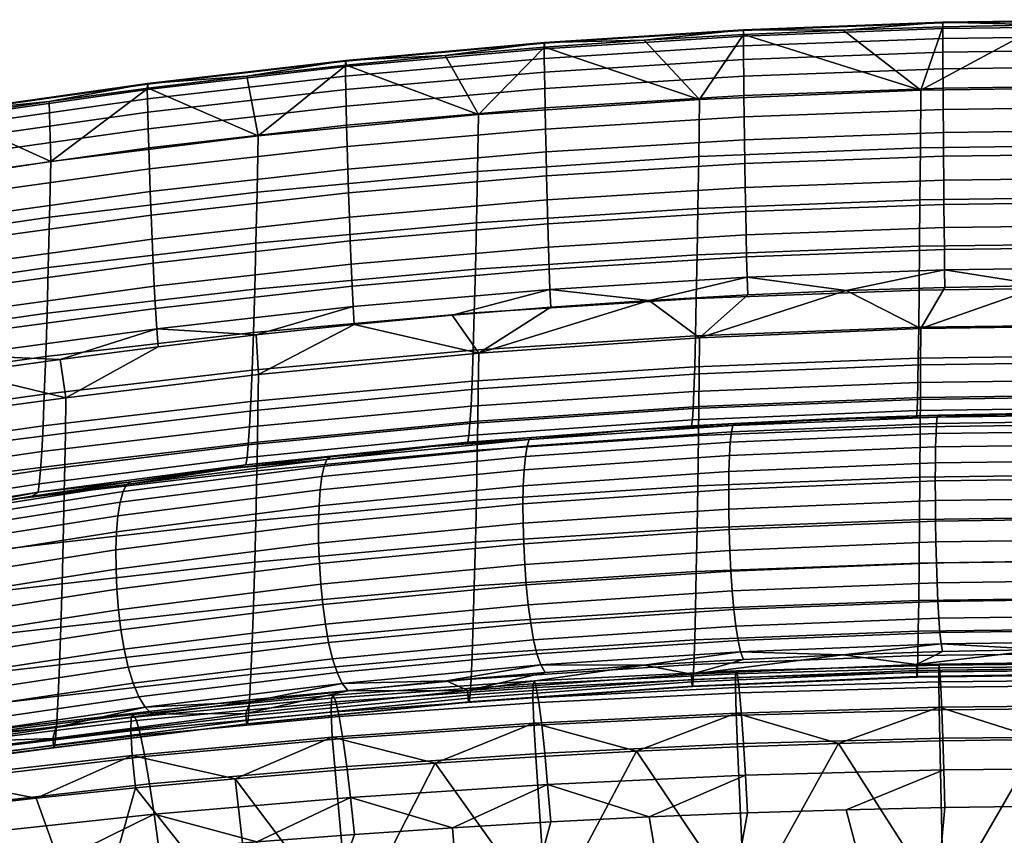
# Model space of a CAD drawing. Header units: millimetres. Extents: x -760 to 760, y -310 to 310.
# Tile 17 of 52: x -652 to -528, y 199 to 302. Entities that reach past the tile are written whole.
import ezdxf

# ---------------------------------------------------------------- set-up
doc = ezdxf.new("R2010")
doc.units = ezdxf.units.MM
doc.layers.add('operadlo', color=7, linetype='Continuous')
doc.layers.add('sedak', color=7, linetype='Continuous')

msp = doc.modelspace()

# ---------------------------------------------------------------- meshes
at = {"layer": 'operadlo'}
mesh = msp.add_polyface(dxfattribs=at)
corners = [(-535.33, 301.68, 806.62), (-510, 302, 806.55), (-510, 302.1, 804.45), (-535.32, 301.77, 804.51), (-535.33, 300.97, 808.42), (-510, 301.29, 808.36), (-535.32, 299.71, 809.92), (-510, 300.03, 809.85), (-535.32, 297.99, 811.08), (-510, 298.31, 811.01), (-535.31, 295.87, 811.9), (-510, 296.18, 811.82), (-535.29, 293.41, 812.36), (-510, 293.73, 812.28), (-535.27, 290.7, 812.44), (-510, 291.01, 812.36), (-535.25, 287.79, 812.12), (-510, 288.1, 812.05), (-535.23, 284.77, 811.4), (-510, 285.08, 811.33), (-535.2, 281.7, 810.26), (-510, 282.01, 810.18), (-535.18, 278.65, 808.68), (-510, 278.96, 808.6), (-560.64, 300.71, 806.8), (-560.62, 300.8, 804.68), (-560.64, 300, 808.62), (-560.63, 298.76, 810.12), (-560.62, 297.04, 811.29), (-560.59, 294.92, 812.12), (-560.56, 292.47, 812.58), (-560.53, 289.76, 812.66), (-560.49, 286.86, 812.36), (-560.44, 283.84, 811.64), (-560.39, 280.77, 810.49), (-560.33, 277.72, 808.91), (-522.66, 301.43, 802.08), (-535.31, 301.19, 802.12), (-510, 301.51, 802.06), (-547.96, 300.78, 802.19), (-560.6, 300.21, 802.28), (-538.17, 285.84, 757.5), (-566.31, 284.71, 757.97), (-566.22, 291.98, 780.27), (-538.12, 293.14, 779.94), (-538.22, 279.23, 734.84), (-566.41, 278.13, 735.45), (-510, 286.22, 757.34), (-510, 293.52, 779.83), (-510, 279.6, 734.64)]
mesh.append_faces([[corners[k] for k in face] for face in [(0, 1, 2, 3), (4, 5, 1, 0), (6, 7, 5, 4), (8, 9, 7, 6), (10, 11, 9, 8), (12, 13, 11, 10), (14, 15, 13, 12), (16, 17, 15, 14), (18, 19, 17, 16), (20, 21, 19, 18), (22, 23, 21, 20), (24, 0, 3, 25), (26, 4, 0, 24), (27, 6, 4, 26), (28, 8, 6, 27), (29, 10, 8, 28), (30, 12, 10, 29), (31, 14, 12, 30), (32, 16, 14, 31), (33, 18, 16, 32), (34, 20, 18, 33), (35, 22, 20, 34), (3, 36, 37, 37), (2, 38, 36, 36), (3, 37, 39, 39), (25, 39, 40, 40), (3, 2, 36, 36), (25, 3, 39, 39), (41, 42, 43, 44), (45, 46, 42, 41), (47, 41, 44, 48), (49, 45, 41, 47), (39, 44, 40, 40), (44, 43, 40, 40), (44, 39, 37, 37), (44, 36, 48, 48), (38, 48, 36, 36), (37, 36, 44, 44)]])
mesh = msp.add_polyface(dxfattribs=at)
corners = [(-566.25, 257.12, 778.28), (-566.2, 261.71, 788.15), (-594.23, 259.77, 788.67), (-594.29, 255.21, 778.9), (-566.29, 253, 768.31), (-594.35, 251.11, 769.04), (-566.33, 249.3, 758.27), (-594.41, 247.43, 759.09), (-560.09, 267.15, 797.85), (-572.6, 266.45, 798), (-547.57, 267.7, 797.73), (-585.91, 299.1, 807.11), (-560.64, 300.71, 806.8), (-560.62, 300.8, 804.68), (-585.89, 299.18, 804.97), (-585.92, 298.4, 808.94), (-560.64, 300, 808.62), (-585.91, 297.16, 810.45), (-560.63, 298.76, 810.12), (-585.88, 295.45, 811.64), (-560.62, 297.04, 811.29), (-585.85, 293.34, 812.47), (-560.59, 294.92, 812.12), (-585.81, 290.9, 812.94), (-560.56, 292.47, 812.58), (-585.75, 288.19, 813.03), (-560.53, 289.76, 812.66), (-585.69, 285.3, 812.73), (-560.49, 286.86, 812.36), (-585.62, 282.29, 812.01), (-560.44, 283.84, 811.64), (-585.54, 279.22, 810.86), (-560.39, 280.77, 810.49), (-585.46, 276.17, 809.28), (-560.33, 277.72, 808.91), (-585.38, 273.22, 807.23), (-560.28, 274.77, 806.87), (-585.28, 270.42, 804.71), (-560.22, 271.97, 804.35), (-585.19, 267.85, 801.7), (-560.15, 269.41, 801.35), (-560.6, 300.21, 802.28), (-573.24, 299.48, 802.41), (-585.09, 265.58, 798.18), (-561.99, 250.56, 516.96), (-574.66, 250.03, 520.76), (-561.77, 250.83, 519.59), (-566.31, 284.71, 757.97), (-594.39, 282.83, 758.75), (-594.26, 290.04, 780.83), (-566.22, 291.98, 780.27), (-566.41, 278.13, 735.45), (-594.52, 276.29, 736.46), (-566.5, 272.23, 712.74), (-594.65, 270.42, 713.98), (-566.61, 266.69, 688.21), (-594.79, 264.88, 689.69), (-566.71, 261.95, 663.51), (-594.93, 260.14, 665.25), (-566.81, 258.02, 638.67), (-595.07, 256.19, 640.66), (-566.91, 254.9, 613.71), (-595.21, 253.03, 615.96), (-567.01, 252.73, 590.35), (-595.35, 250.81, 592.84), (-567.11, 251.28, 566.94), (-595.48, 249.29, 569.65), (-585.86, 298.59, 802.56), (-567.2, 250.54, 543.49)]
mesh.append_faces([[corners[k] for k in face] for face in [(0, 1, 2, 3), (4, 0, 3, 5), (6, 4, 5, 7), (1, 8, 9, 9), (1, 10, 8, 8), (11, 12, 13, 14), (15, 16, 12, 11), (17, 18, 16, 15), (19, 20, 18, 17), (21, 22, 20, 19), (23, 24, 22, 21), (25, 26, 24, 23), (27, 28, 26, 25), (29, 30, 28, 27), (31, 32, 30, 29), (33, 34, 32, 31), (35, 36, 34, 33), (37, 38, 36, 35), (39, 40, 38, 37), (13, 41, 42, 42), (42, 14, 13, 13), (9, 8, 40, 40), (9, 40, 39, 39), (39, 43, 9, 9), (44, 45, 46, 46), (47, 48, 49, 50), (51, 52, 48, 47), (53, 54, 52, 51), (55, 56, 54, 53), (57, 58, 56, 55), (59, 60, 58, 57), (61, 62, 60, 59), (63, 64, 62, 61), (65, 66, 64, 63), (50, 42, 41, 41), (67, 42, 50, 50), (45, 68, 46, 46)]])
mesh = msp.add_polyface(dxfattribs=at)
corners = [(-594.29, 255.21, 778.9), (-594.23, 259.77, 788.67), (-622.18, 257.06, 789.4), (-622.25, 252.53, 779.76), (-594.35, 251.11, 769.04), (-622.32, 248.47, 770.04), (-572.6, 266.45, 798), (-585.09, 265.58, 798.18), (-597.58, 264.57, 798.4), (-566.2, 261.71, 788.15), (-610.05, 263.39, 798.65), (-611.14, 296.84, 807.52), (-585.91, 299.1, 807.11), (-585.89, 299.18, 804.97), (-611.11, 296.92, 805.37), (-611.14, 296.15, 809.37), (-585.92, 298.4, 808.94), (-611.13, 294.92, 810.9), (-585.91, 297.16, 810.45), (-611.1, 293.22, 812.1), (-585.88, 295.45, 811.64), (-611.06, 291.12, 812.94), (-585.85, 293.34, 812.47), (-611, 288.69, 813.42), (-585.81, 290.9, 812.94), (-610.93, 285.99, 813.52), (-585.75, 288.19, 813.03), (-610.85, 283.11, 813.22), (-585.69, 285.3, 812.73), (-610.75, 280.1, 812.51), (-585.62, 282.29, 812.01), (-610.65, 277.04, 811.37), (-585.54, 279.22, 810.86), (-610.54, 274, 809.78), (-585.46, 276.17, 809.28), (-610.43, 271.04, 807.73), (-585.38, 273.22, 807.23), (-610.3, 268.24, 805.2), (-585.28, 270.42, 804.71), (-610.18, 265.67, 802.18), (-585.19, 267.85, 801.7), (-585.86, 298.59, 802.56), (-598.47, 297.53, 802.73), (-611.07, 296.31, 802.94), (-573.24, 299.48, 802.41), (-594.39, 282.83, 758.75), (-622.36, 280.2, 759.84), (-622.21, 287.34, 781.61), (-594.26, 290.04, 780.83), (-594.52, 276.29, 736.46), (-622.51, 273.72, 737.86), (-594.65, 270.42, 713.98), (-622.67, 267.88, 715.71), (-594.79, 264.88, 689.69), (-622.83, 262.36, 691.77), (-594.93, 260.14, 665.25), (-622.99, 257.61, 667.68), (-595.07, 256.19, 640.66), (-623.16, 253.63, 643.45), (-595.21, 253.03, 615.96), (-623.32, 250.42, 619.1), (-595.35, 250.81, 592.84), (-623.48, 248.13, 596.3), (-566.22, 291.98, 780.27)]
mesh.append_faces([[corners[k] for k in face] for face in [(0, 1, 2, 3), (4, 0, 3, 5), (1, 6, 7, 7), (1, 7, 8, 8), (9, 6, 1, 1), (10, 1, 8, 8), (11, 12, 13, 14), (15, 16, 12, 11), (17, 18, 16, 15), (19, 20, 18, 17), (21, 22, 20, 19), (23, 24, 22, 21), (25, 26, 24, 23), (27, 28, 26, 25), (29, 30, 28, 27), (31, 32, 30, 29), (33, 34, 32, 31), (35, 36, 34, 33), (37, 38, 36, 35), (39, 40, 38, 37), (13, 41, 42, 42), (14, 42, 43, 43), (13, 44, 41, 41), (14, 13, 42, 42), (40, 39, 10, 8), (40, 8, 7, 7), (45, 46, 47, 48), (49, 50, 46, 45), (51, 52, 50, 49), (53, 54, 52, 51), (55, 56, 54, 53), (57, 58, 56, 55), (59, 60, 58, 57), (61, 62, 60, 59), (41, 48, 42, 42), (63, 48, 41, 41), (43, 42, 48, 48)]])
mesh = msp.add_polyface(dxfattribs=at)
corners = [(-622.25, 252.53, 779.76), (-622.18, 257.06, 789.4), (-646.62, 254.08, 790.2), (-646.69, 249.61, 780.72), (-622.32, 248.47, 770.04), (-646.77, 245.6, 771.15), (-622.39, 244.81, 760.24), (-646.84, 241.98, 761.51), (-622.5, 262.06, 798.94), (-634.94, 260.57, 799.25), (-594.23, 259.77, 788.67), (-610.05, 263.39, 798.65), (-636.29, 293.93, 808.05), (-611.14, 296.84, 807.52), (-611.11, 296.92, 805.37), (-636.26, 294, 805.88), (-636.3, 293.25, 809.91), (-611.14, 296.15, 809.37), (-636.28, 292.03, 811.46), (-611.13, 294.92, 810.9), (-636.25, 290.34, 812.67), (-611.1, 293.22, 812.1), (-636.19, 288.25, 813.53), (-611.06, 291.12, 812.94), (-636.12, 285.83, 814.02), (-611, 288.69, 813.42), (-636.03, 283.15, 814.13), (-610.93, 285.99, 813.52), (-635.93, 280.28, 813.84), (-610.85, 283.11, 813.22), (-635.82, 277.28, 813.13), (-610.75, 280.1, 812.51), (-635.69, 274.23, 811.99), (-610.65, 277.04, 811.37), (-635.55, 271.19, 810.41), (-610.54, 274, 809.78), (-635.41, 268.24, 808.36), (-610.43, 271.04, 807.73), (-635.26, 265.44, 805.82), (-610.3, 268.24, 805.2), (-635.1, 262.86, 802.79), (-610.18, 265.67, 802.18), (-623.65, 294.93, 803.17), (-636.21, 293.39, 803.43), (-611.07, 296.31, 802.94), (-613.5, 246.27, 523.1), (-625.74, 245.1, 528.02), (-613.05, 246.6, 525.82), (-622.36, 280.2, 759.84), (-648.72, 277.03, 761.15), (-648.56, 284.08, 782.54), (-622.21, 287.34, 781.61), (-622.51, 273.72, 737.86), (-648.87, 270.61, 739.56), (-622.67, 267.88, 715.71), (-649.03, 264.82, 717.79), (-622.83, 262.36, 691.77), (-649.2, 259.32, 694.28), (-622.99, 257.61, 667.68), (-649.37, 254.56, 670.61), (-595.61, 248.47, 546.44), (-623.78, 245.58, 550.57), (-623.63, 246.51, 573.45), (-595.48, 249.29, 569.65), (-594.26, 290.04, 780.83)]
mesh.append_faces([[corners[k] for k in face] for face in [(0, 1, 2, 3), (4, 0, 3, 5), (6, 4, 5, 7), (1, 8, 9, 2), (10, 11, 1, 1), (8, 1, 11, 11), (12, 13, 14, 15), (16, 17, 13, 12), (18, 19, 17, 16), (20, 21, 19, 18), (22, 23, 21, 20), (24, 25, 23, 22), (26, 27, 25, 24), (28, 29, 27, 26), (30, 31, 29, 28), (32, 33, 31, 30), (34, 35, 33, 32), (36, 37, 35, 34), (38, 39, 37, 36), (40, 41, 39, 38), (15, 42, 43, 43), (14, 44, 42, 42), (15, 14, 42, 42), (40, 8, 41, 41), (9, 8, 40, 40), (8, 11, 41, 41), (45, 46, 47, 47), (48, 49, 50, 51), (52, 53, 49, 48), (54, 55, 53, 52), (56, 57, 55, 54), (58, 59, 57, 56), (60, 61, 62, 63), (64, 51, 44, 44), (42, 51, 43, 43), (51, 42, 44, 44), (61, 47, 46, 46), (60, 47, 61, 61)]])
mesh = msp.add_polyface(dxfattribs=at)
corners = [(-646.69, 249.61, 780.72), (-646.62, 254.08, 790.2), (-670.96, 250.82, 791.11), (-671.02, 246.49, 781.81), (-646.77, 245.6, 771.15), (-671.09, 242.58, 772.42), (-647.36, 258.96, 799.6), (-659.77, 257.24, 799.97), (-634.94, 260.57, 799.25), (-661.35, 290.37, 808.66), (-636.29, 293.93, 808.05), (-636.26, 294, 805.88), (-661.32, 290.43, 806.49), (-661.36, 289.69, 810.53), (-636.3, 293.25, 809.91), (-661.34, 288.49, 812.09), (-636.28, 292.03, 811.46), (-661.29, 286.81, 813.31), (-636.25, 290.34, 812.67), (-661.22, 284.74, 814.18), (-636.19, 288.25, 813.53), (-661.13, 282.33, 814.68), (-636.12, 285.83, 814.02), (-661.03, 279.67, 814.8), (-636.03, 283.15, 814.13), (-660.91, 276.81, 814.52), (-635.93, 280.28, 813.84), (-660.77, 273.84, 813.83), (-635.82, 277.28, 813.13), (-660.62, 270.8, 812.7), (-635.69, 274.23, 811.99), (-660.46, 267.79, 811.12), (-635.55, 271.19, 810.41), (-660.29, 264.85, 809.07), (-635.41, 268.24, 808.36), (-660.12, 262.07, 806.54), (-635.26, 265.44, 805.82), (-659.95, 259.51, 803.52), (-635.1, 262.86, 802.79), (-636.21, 293.39, 803.43), (-648.75, 291.69, 803.72), (-661.25, 289.83, 804.03), (-648.72, 277.03, 761.15), (-674.92, 273.19, 762.74), (-674.78, 280.13, 783.68), (-648.56, 284.08, 782.54), (-648.87, 270.61, 739.56), (-675.06, 266.85, 741.61), (-649.03, 264.82, 717.79), (-675.2, 261.12, 720.31), (-649.2, 259.32, 694.28), (-675.34, 255.64, 697.31), (-623.16, 253.63, 643.45), (-649.53, 250.54, 646.81), (-649.37, 254.56, 670.61), (-622.99, 257.61, 667.68), (-623.32, 250.42, 619.1), (-649.7, 247.27, 622.89), (-623.48, 248.13, 596.3), (-649.86, 244.89, 600.49), (-623.63, 246.51, 573.45), (-650.02, 243.16, 578.04), (-622.21, 287.34, 781.61)]
mesh.append_faces([[corners[k] for k in face] for face in [(0, 1, 2, 3), (4, 0, 3, 5), (1, 6, 7, 7), (1, 7, 2, 2), (8, 6, 1, 1), (9, 10, 11, 12), (13, 14, 10, 9), (15, 16, 14, 13), (17, 18, 16, 15), (19, 20, 18, 17), (21, 22, 20, 19), (23, 24, 22, 21), (25, 26, 24, 23), (27, 28, 26, 25), (29, 30, 28, 27), (31, 32, 30, 29), (33, 34, 32, 31), (35, 36, 34, 33), (37, 38, 36, 35), (11, 39, 40, 40), (41, 12, 40, 40), (12, 11, 40, 40), (37, 6, 38, 38), (38, 6, 8, 8), (37, 7, 6, 6), (42, 43, 44, 45), (46, 47, 43, 42), (48, 49, 47, 46), (50, 51, 49, 48), (52, 53, 54, 55), (56, 57, 53, 52), (58, 59, 57, 56), (60, 61, 59, 58), (40, 45, 41, 41), (39, 45, 40, 40), (39, 62, 45, 45), (45, 44, 41, 41)]])
mesh = msp.add_polyface(dxfattribs=at)
corners = [(-538.14, 258.27, 777.9), (-538.12, 262.88, 787.84), (-566.2, 261.71, 788.15), (-566.25, 257.12, 778.28), (-538.16, 254.14, 767.88), (-566.29, 253, 768.31), (-510, 258.66, 777.78), (-510, 263.27, 787.73), (-510, 254.52, 767.74), (-510, 250.8, 757.61), (-538.18, 250.42, 757.77), (-535.05, 268.09, 797.65), (-547.57, 267.7, 797.73), (-522.53, 268.33, 797.6), (-510, 268.41, 797.58), (-535.15, 275.7, 806.64), (-510, 276.01, 806.57), (-510, 278.96, 808.6), (-535.18, 278.65, 808.68), (-535.12, 272.91, 804.13), (-510, 273.22, 804.06), (-535.09, 270.35, 801.14), (-510, 270.66, 801.07), (-560.28, 274.77, 806.87), (-560.33, 277.72, 808.91), (-560.22, 271.97, 804.35), (-560.15, 269.41, 801.35), (-560.09, 267.15, 797.85), (-538.27, 273.32, 712), (-566.5, 272.23, 712.74), (-566.41, 278.13, 735.45), (-538.22, 279.23, 734.84), (-538.33, 267.77, 687.31), (-566.61, 266.69, 688.21), (-538.38, 263.04, 662.46), (-566.71, 261.95, 663.51), (-538.44, 259.12, 637.47), (-566.81, 258.02, 638.67), (-538.49, 256.03, 612.36), (-566.91, 254.9, 613.71), (-538.54, 253.89, 588.86), (-567.01, 252.73, 590.35), (-538.59, 252.47, 565.3), (-567.11, 251.28, 566.94), (-510, 273.69, 711.75), (-510, 279.6, 734.64), (-510, 268.13, 687.01), (-510, 263.4, 662.11), (-510, 259.49, 637.07), (-510, 256.4, 611.91), (-510, 254.28, 588.36), (-510, 252.87, 564.75), (-510, 252.19, 541.12), (-538.64, 251.78, 541.71)]
mesh.append_faces([[corners[k] for k in face] for face in [(0, 1, 2, 3), (4, 0, 3, 5), (6, 7, 1, 0), (8, 6, 0, 4), (9, 8, 4, 10), (1, 11, 12, 12), (1, 12, 2, 2), (1, 13, 11, 11), (7, 13, 1, 1), (7, 14, 13, 13), (15, 16, 17, 18), (19, 20, 16, 15), (21, 22, 20, 19), (23, 15, 18, 24), (25, 19, 15, 23), (26, 21, 19, 25), (21, 13, 22, 22), (26, 12, 21, 21), (13, 14, 22, 22), (11, 13, 21, 21), (12, 26, 27, 27), (11, 21, 12, 12), (28, 29, 30, 31), (32, 33, 29, 28), (34, 35, 33, 32), (36, 37, 35, 34), (38, 39, 37, 36), (40, 41, 39, 38), (42, 43, 41, 40), (44, 28, 31, 45), (46, 32, 28, 44), (47, 34, 32, 46), (48, 36, 34, 47), (49, 38, 36, 48), (50, 40, 38, 49), (51, 42, 40, 50), (52, 53, 42, 51)]])
mesh = msp.add_polyface(dxfattribs=at)
corners = [(-671.02, 246.49, 781.81), (-670.96, 250.82, 791.11), (-695.16, 247.58, 792.1), (-695.21, 243.54, 782.98), (-671.09, 242.58, 772.42), (-695.25, 239.85, 773.79), (-671.15, 239.05, 762.96), (-695.3, 236.48, 764.53), (-713.34, 249.08, 801.4), (-715.24, 248.51, 800.82), (-709.3, 249.87, 801.65), (-711.34, 249.52, 801.64), (-695.76, 251.91, 801.17), (-719.24, 239.14, 778.78), (-683.75, 253.72, 800.75), (-671.77, 255.51, 800.35), (-659.77, 257.24, 799.97), (-684.11, 258.38, 807.3), (-660.12, 262.07, 806.54), (-660.29, 264.85, 809.07), (-684.3, 261.09, 809.81), (-683.93, 255.91, 804.29), (-659.95, 259.51, 803.52), (-709.76, 256.63, 810.6), (-684.48, 263.96, 811.84), (-709.94, 259.36, 812.59), (-709.59, 254.1, 808.12), (-709.44, 251.82, 805.15), (-664.02, 239.16, 533.37), (-674.99, 237.54, 539.17), (-663.36, 239.58, 536.15), (-675.34, 255.64, 697.31), (-701.23, 251.34, 700.84), (-701.12, 256.78, 723.25), (-675.2, 261.12, 720.31), (-675.49, 250.87, 674.15), (-701.33, 246.56, 678.28), (-675.64, 246.81, 650.86), (-701.43, 242.46, 655.58), (-675.79, 243.46, 627.45), (-701.53, 239.02, 632.78), (-675.93, 240.98, 605.54), (-701.63, 236.42, 611.43), (-676.07, 239.12, 583.56), (-701.72, 234.41, 590.01), (-649.37, 254.56, 670.61), (-649.2, 259.32, 694.28), (-649.53, 250.54, 646.81), (-649.7, 247.27, 622.89), (-649.86, 244.89, 600.49), (-650.02, 243.16, 578.04), (-650.17, 242.09, 555.55), (-676.21, 237.89, 561.55)]
mesh.append_faces([[corners[k] for k in face] for face in [(0, 1, 2, 3), (4, 0, 3, 5), (6, 4, 5, 7), (8, 9, 2, 2), (10, 11, 2, 2), (12, 10, 2, 2), (11, 8, 2, 2), (13, 5, 3, 3), (2, 14, 12, 12), (1, 15, 14, 2), (1, 16, 15, 15), (17, 18, 19, 20), (21, 22, 18, 17), (23, 20, 24, 25), (26, 17, 20, 23), (27, 21, 17, 26), (21, 15, 22, 22), (27, 12, 21, 21), (10, 12, 27, 27), (22, 15, 16, 16), (21, 14, 15, 15), (21, 12, 14, 14), (28, 29, 30, 30), (31, 32, 33, 34), (35, 36, 32, 31), (37, 38, 36, 35), (39, 40, 38, 37), (41, 42, 40, 39), (43, 44, 42, 41), (45, 35, 31, 46), (47, 37, 35, 45), (48, 39, 37, 47), (49, 41, 39, 48), (50, 43, 41, 49), (51, 52, 43, 50), (51, 30, 52, 52), (52, 30, 29, 29)]])
mesh = msp.add_polyface(dxfattribs=at)
corners = [(-538.18, 250.42, 757.77), (-538.16, 254.14, 767.88), (-566.29, 253, 768.31), (-566.33, 249.3, 758.27), (-538.23, 244.02, 737.35), (-566.42, 242.92, 737.97), (-538.27, 238.64, 716.71), (-566.5, 237.55, 717.45), (-538.33, 233.09, 692.02), (-566.61, 232.01, 692.92), (-538.38, 228.35, 667.17), (-566.71, 227.27, 668.22), (-538.44, 224.44, 642.18), (-566.81, 223.34, 643.38), (-538.49, 221.35, 617.08), (-566.91, 220.22, 618.43), (-538.53, 219.46, 595.84), (-567, 218.31, 597.32), (-538.58, 218.6, 574.49), (-567.09, 217.42, 576.1), (-538.6, 218.7, 563.77), (-567.13, 217.49, 565.44), (-538.62, 219.23, 553), (-567.17, 218, 554.74), (-538.65, 220.23, 542.19), (-567.22, 218.98, 543.99), (-548, 221.45, 531.79), (-535.34, 221.87, 531.19), (-536.11, 250.83, 513.29), (-562.16, 249.75, 514.79), (-561.99, 250.56, 516.96), (-536.02, 251.63, 515.43), (-536.18, 249.54, 511.62), (-562.3, 248.45, 513.09), (-536.23, 247.85, 510.41), (-562.4, 246.76, 511.85), (-536.26, 245.82, 509.66), (-562.47, 244.73, 511.07), (-536.27, 243.53, 509.36), (-562.49, 242.44, 510.75), (-536.26, 241.04, 509.52), (-562.48, 239.96, 510.89), (-536.24, 238.44, 510.14), (-562.43, 237.36, 511.49), (-536.19, 235.78, 511.21), (-562.34, 234.71, 512.55), (-562.43, 237.36, 511.49), (-536.24, 238.44, 510.14), (-536.13, 233.15, 512.72), (-562.21, 232.09, 514.07), (-536.04, 230.61, 514.69), (-562.04, 229.57, 516.03), (-535.94, 228.24, 517.1), (-561.84, 227.21, 518.45), (-535.82, 226.11, 519.96), (-561.59, 225.08, 521.33), (-535.68, 224.29, 523.26), (-561.31, 223.27, 524.65), (-535.52, 222.85, 527.01), (-560.99, 221.84, 528.42), (-561.77, 250.83, 519.59), (-548.86, 251.45, 518.68), (-535.92, 251.89, 518.03), (-538.64, 251.78, 541.71), (-567.2, 250.54, 543.49), (-567.11, 251.28, 566.94), (-538.59, 252.47, 565.3)]
mesh.append_faces([[corners[k] for k in face] for face in [(0, 1, 2, 3), (4, 0, 3, 5), (6, 4, 5, 7), (8, 6, 7, 9), (10, 8, 9, 11), (12, 10, 11, 13), (14, 12, 13, 15), (16, 14, 15, 17), (18, 16, 17, 19), (20, 18, 19, 21), (22, 20, 21, 23), (24, 22, 23, 25), (25, 26, 24, 24), (27, 24, 26, 26), (28, 29, 30, 31), (32, 33, 29, 28), (34, 35, 33, 32), (36, 37, 35, 34), (38, 39, 37, 36), (40, 41, 39, 38), (42, 43, 41, 40), (44, 45, 46, 47), (48, 49, 45, 44), (50, 51, 49, 48), (52, 53, 51, 50), (54, 55, 53, 52), (56, 57, 55, 54), (58, 59, 57, 56), (30, 60, 61, 61), (31, 61, 62, 62), (30, 61, 31, 31), (58, 26, 59, 59), (58, 27, 26, 26), (63, 64, 65, 66), (64, 63, 60, 60), (63, 62, 61, 61), (61, 60, 63, 63)]])
mesh = msp.add_polyface(dxfattribs=at)
corners = [(-566.42, 242.92, 737.97), (-566.33, 249.3, 758.27), (-594.41, 247.43, 759.09), (-594.53, 241.08, 739), (-566.5, 237.55, 717.45), (-594.65, 235.74, 718.69), (-566.61, 232.01, 692.92), (-594.79, 230.2, 694.41), (-566.71, 227.27, 668.22), (-594.93, 225.46, 669.96), (-566.81, 223.34, 643.38), (-595.07, 221.51, 645.38), (-566.91, 220.22, 618.43), (-595.21, 218.35, 620.67), (-567, 218.31, 597.32), (-595.33, 216.39, 599.78), (-567.09, 217.42, 576.1), (-595.45, 215.44, 578.78), (-567.13, 217.49, 565.44), (-595.51, 215.49, 568.22), (-567.17, 218, 554.74), (-595.57, 215.95, 557.62), (-567.22, 218.98, 543.99), (-595.63, 216.9, 546.98), (-560.63, 220.87, 532.64), (-573.23, 220.12, 533.73), (-548, 221.45, 531.79), (-562.16, 249.75, 514.79), (-588.1, 247.94, 517.3), (-587.83, 248.77, 519.51), (-561.99, 250.56, 516.96), (-562.3, 248.45, 513.09), (-588.31, 246.64, 515.55), (-562.4, 246.76, 511.85), (-588.47, 244.94, 514.27), (-562.47, 244.73, 511.07), (-588.57, 242.91, 513.46), (-562.49, 242.44, 510.75), (-588.61, 240.62, 513.11), (-562.48, 239.96, 510.89), (-588.59, 238.15, 513.22), (-562.43, 237.36, 511.49), (-588.52, 235.56, 513.8), (-562.34, 234.71, 512.55), (-588.38, 232.93, 514.84), (-588.52, 235.56, 513.8), (-562.43, 237.36, 511.49), (-562.21, 232.09, 514.07), (-588.19, 230.32, 516.34), (-562.04, 229.57, 516.03), (-587.94, 227.81, 518.31), (-561.84, 227.21, 518.45), (-587.63, 225.47, 520.74), (-561.59, 225.08, 521.33), (-587.27, 223.37, 523.63), (-561.31, 223.27, 524.65), (-586.84, 221.58, 526.98), (-560.99, 221.84, 528.42), (-586.35, 220.17, 530.79), (-587.5, 249.06, 522.19), (-574.66, 250.03, 520.76), (-585.81, 219.21, 535.06), (-567.2, 250.54, 543.49), (-595.61, 248.47, 546.44), (-595.48, 249.29, 569.65), (-567.11, 251.28, 566.94)]
mesh.append_faces([[corners[k] for k in face] for face in [(0, 1, 2, 3), (4, 0, 3, 5), (6, 4, 5, 7), (8, 6, 7, 9), (10, 8, 9, 11), (12, 10, 11, 13), (14, 12, 13, 15), (16, 14, 15, 17), (18, 16, 17, 19), (20, 18, 19, 21), (22, 20, 21, 23), (24, 22, 25, 25), (23, 25, 22, 22), (26, 22, 24, 24), (27, 28, 29, 30), (31, 32, 28, 27), (33, 34, 32, 31), (35, 36, 34, 33), (37, 38, 36, 35), (39, 40, 38, 37), (41, 42, 40, 39), (43, 44, 45, 46), (47, 48, 44, 43), (49, 50, 48, 47), (51, 52, 50, 49), (53, 54, 52, 51), (55, 56, 54, 53), (57, 58, 56, 55), (29, 59, 60, 60), (60, 30, 29, 29), (57, 25, 58, 58), (57, 24, 25, 25), (57, 26, 24, 24), (25, 61, 58, 58), (62, 63, 64, 65), (62, 60, 59, 59), (62, 59, 63, 63)]])
mesh = msp.add_polyface(dxfattribs=at)
corners = [(-510, 244.39, 737.14), (-510, 250.8, 757.61), (-538.18, 250.42, 757.77), (-538.23, 244.02, 737.35), (-510, 239.01, 716.46), (-538.27, 238.64, 716.71), (-510, 233.45, 691.73), (-538.33, 233.09, 692.02), (-510, 228.72, 666.83), (-538.38, 228.35, 667.17), (-510, 224.81, 641.78), (-538.44, 224.44, 642.18), (-510, 221.72, 616.62), (-538.49, 221.35, 617.08), (-510, 219.84, 595.34), (-538.53, 219.46, 595.84), (-510, 219, 573.96), (-538.58, 218.6, 574.49), (-510, 219.1, 563.21), (-538.6, 218.7, 563.77), (-510, 219.64, 552.42), (-538.62, 219.23, 553), (-510, 220.65, 541.59), (-538.65, 220.23, 542.19), (-522.67, 222.12, 530.82), (-535.34, 221.87, 531.19), (-510, 222.2, 530.7), (-510, 251.19, 512.8), (-536.11, 250.83, 513.29), (-536.02, 251.63, 515.43), (-510, 251.99, 514.92), (-510, 249.91, 511.14), (-536.18, 249.54, 511.62), (-510, 248.21, 509.94), (-536.23, 247.85, 510.41), (-510, 246.18, 509.19), (-536.26, 245.82, 509.66), (-510, 243.89, 508.91), (-536.27, 243.53, 509.36), (-510, 241.4, 509.07), (-536.26, 241.04, 509.52), (-510, 238.8, 509.7), (-536.24, 238.44, 510.14), (-510, 236.14, 510.77), (-536.19, 235.78, 511.21), (-536.24, 238.44, 510.14), (-510, 238.8, 509.7), (-510, 233.5, 512.28), (-536.13, 233.15, 512.72), (-510, 230.96, 514.25), (-536.04, 230.61, 514.69), (-510, 228.59, 516.66), (-535.94, 228.24, 517.1), (-510, 226.46, 519.51), (-535.82, 226.11, 519.96), (-510, 224.63, 522.8), (-535.68, 224.29, 523.26), (-510, 223.19, 526.53), (-535.52, 222.85, 527.01), (-522.96, 252.15, 517.64), (-535.92, 251.89, 518.03), (-510, 252.24, 517.51), (-510, 252.19, 541.12), (-538.64, 251.78, 541.71)]
mesh.append_faces([[corners[k] for k in face] for face in [(0, 1, 2, 3), (4, 0, 3, 5), (6, 4, 5, 7), (8, 6, 7, 9), (10, 8, 9, 11), (12, 10, 11, 13), (14, 12, 13, 15), (16, 14, 15, 17), (18, 16, 17, 19), (20, 18, 19, 21), (22, 20, 21, 23), (23, 24, 22, 22), (23, 25, 24, 24), (22, 24, 26, 26), (27, 28, 29, 30), (31, 32, 28, 27), (33, 34, 32, 31), (35, 36, 34, 33), (37, 38, 36, 35), (39, 40, 38, 37), (41, 42, 40, 39), (43, 44, 45, 46), (47, 48, 44, 43), (49, 50, 48, 47), (51, 52, 50, 49), (53, 54, 52, 51), (55, 56, 54, 53), (57, 58, 56, 55), (59, 29, 60, 60), (30, 29, 59, 59), (59, 61, 30, 30), (57, 24, 58, 58), (58, 24, 25, 25), (57, 26, 24, 24), (62, 59, 63, 63), (62, 61, 59, 59), (60, 63, 59, 59)]])
mesh = msp.add_polyface(dxfattribs=at)
corners = [(-594.41, 247.43, 759.09), (-594.35, 251.11, 769.04), (-622.32, 248.47, 770.04), (-622.39, 244.81, 760.24), (-594.53, 241.08, 739), (-622.53, 238.52, 740.43), (-594.65, 235.74, 718.69), (-622.67, 233.2, 720.42), (-594.79, 230.2, 694.41), (-622.83, 227.68, 696.48), (-594.93, 225.46, 669.96), (-622.99, 222.93, 672.39), (-595.07, 221.51, 645.38), (-623.16, 218.95, 648.16), (-595.21, 218.35, 620.67), (-623.32, 215.74, 623.81), (-595.33, 216.39, 599.78), (-623.46, 213.71, 603.22), (-595.45, 215.44, 578.78), (-623.6, 212.68, 582.51), (-595.51, 215.49, 568.22), (-623.67, 212.68, 572.1), (-595.57, 215.95, 557.62), (-623.74, 213.1, 561.66), (-610.82, 216.89, 538.44), (-598.34, 218.13, 536.63), (-595.63, 216.9, 546.98), (-585.81, 219.21, 535.06), (-573.23, 220.12, 533.73), (-588.1, 247.94, 517.3), (-613.86, 245.42, 520.84), (-613.5, 246.27, 523.1), (-587.83, 248.77, 519.51), (-588.31, 246.64, 515.55), (-614.15, 244.1, 519.04), (-588.47, 244.94, 514.27), (-614.37, 242.39, 517.72), (-588.57, 242.91, 513.46), (-614.5, 240.36, 516.86), (-588.61, 240.62, 513.11), (-614.56, 238.08, 516.47), (-588.59, 238.15, 513.22), (-614.55, 235.61, 516.55), (-588.52, 235.56, 513.8), (-614.45, 233.04, 517.09), (-588.38, 232.93, 514.84), (-614.28, 230.42, 518.11), (-614.45, 233.04, 517.09), (-588.52, 235.56, 513.8), (-588.19, 230.32, 516.34), (-614.03, 227.83, 519.6), (-587.94, 227.81, 518.31), (-613.69, 225.35, 521.56), (-587.63, 225.47, 520.74), (-613.28, 223.03, 523.99), (-587.27, 223.37, 523.63), (-612.79, 220.96, 526.89), (-586.84, 221.58, 526.98), (-612.21, 219.2, 530.27), (-586.35, 220.17, 530.79), (-611.56, 217.81, 534.12), (-613.05, 246.6, 525.82), (-600.31, 247.92, 523.88), (-587.5, 249.06, 522.19), (-595.48, 249.29, 569.65), (-623.63, 246.51, 573.45), (-623.48, 248.13, 596.3), (-595.35, 250.81, 592.84), (-595.61, 248.47, 546.44)]
mesh.append_faces([[corners[k] for k in face] for face in [(0, 1, 2, 3), (4, 0, 3, 5), (6, 4, 5, 7), (8, 6, 7, 9), (10, 8, 9, 11), (12, 10, 11, 13), (14, 12, 13, 15), (16, 14, 15, 17), (18, 16, 17, 19), (20, 18, 19, 21), (22, 20, 21, 23), (24, 25, 26, 26), (26, 25, 27, 27), (27, 28, 26, 26), (29, 30, 31, 32), (33, 34, 30, 29), (35, 36, 34, 33), (37, 38, 36, 35), (39, 40, 38, 37), (41, 42, 40, 39), (43, 44, 42, 41), (45, 46, 47, 48), (49, 50, 46, 45), (51, 52, 50, 49), (53, 54, 52, 51), (55, 56, 54, 53), (57, 58, 56, 55), (59, 60, 58, 57), (31, 61, 62, 62), (32, 62, 63, 63), (32, 31, 62, 62), (59, 25, 60, 60), (60, 25, 24, 24), (59, 27, 25, 25), (64, 65, 66, 67), (61, 68, 62, 62), (62, 68, 63, 63)]])
mesh = msp.add_polyface(dxfattribs=at)
corners = [(-622.53, 238.52, 740.43), (-622.39, 244.81, 760.24), (-646.84, 241.98, 761.51), (-646.98, 235.74, 742.02), (-622.67, 233.2, 720.42), (-647.12, 230.46, 722.33), (-622.83, 227.68, 696.48), (-647.29, 224.96, 698.78), (-622.99, 222.93, 672.39), (-647.46, 220.2, 675.08), (-623.16, 218.95, 648.16), (-647.63, 216.19, 651.24), (-623.32, 215.74, 623.81), (-647.79, 212.92, 627.29), (-623.46, 213.71, 603.22), (-647.94, 210.82, 607.02), (-623.6, 212.68, 582.51), (-648.08, 209.7, 586.65), (-623.67, 212.68, 572.1), (-648.15, 209.64, 576.41), (-623.74, 213.1, 561.66), (-648.22, 209.99, 566.12), (-623.81, 213.99, 551.16), (-648.29, 210.81, 555.79), (-595.63, 216.9, 546.98), (-595.57, 215.95, 557.62), (-610.82, 216.89, 538.44), (-623.25, 215.48, 540.49), (-635.62, 213.91, 542.78), (-613.86, 245.42, 520.84), (-639.38, 242.18, 525.41), (-638.92, 243.07, 527.72), (-613.5, 246.27, 523.1), (-614.15, 244.1, 519.04), (-639.75, 240.84, 523.58), (-614.37, 242.39, 517.72), (-640.03, 239.11, 522.21), (-614.5, 240.36, 516.86), (-640.21, 237.07, 521.3), (-614.56, 238.08, 516.47), (-640.29, 234.79, 520.87), (-614.55, 235.61, 516.55), (-640.27, 232.34, 520.91), (-614.45, 233.04, 517.09), (-640.16, 229.78, 521.42), (-614.28, 230.42, 518.11), (-639.95, 227.18, 522.41), (-640.16, 229.78, 521.42), (-614.45, 233.04, 517.09), (-614.03, 227.83, 519.6), (-639.64, 224.62, 523.87), (-613.69, 225.35, 521.56), (-639.23, 222.17, 525.82), (-613.28, 223.03, 523.99), (-638.71, 219.89, 528.24), (-612.79, 220.96, 526.89), (-638.09, 217.85, 531.15), (-612.21, 219.2, 530.27), (-637.37, 216.13, 534.54), (-611.56, 217.81, 534.12), (-636.55, 214.8, 538.42), (-638.36, 243.43, 530.48), (-625.74, 245.1, 528.02), (-623.78, 245.58, 550.57), (-650.17, 242.09, 555.55), (-650.02, 243.16, 578.04), (-623.63, 246.51, 573.45)]
mesh.append_faces([[corners[k] for k in face] for face in [(0, 1, 2, 3), (4, 0, 3, 5), (6, 4, 5, 7), (8, 6, 7, 9), (10, 8, 9, 11), (12, 10, 11, 13), (14, 12, 13, 15), (16, 14, 15, 17), (18, 16, 17, 19), (20, 18, 19, 21), (22, 20, 21, 23), (24, 25, 20, 22), (26, 22, 27, 27), (27, 22, 28, 28), (24, 22, 26, 26), (29, 30, 31, 32), (33, 34, 30, 29), (35, 36, 34, 33), (37, 38, 36, 35), (39, 40, 38, 37), (41, 42, 40, 39), (43, 44, 42, 41), (45, 46, 47, 48), (49, 50, 46, 45), (51, 52, 50, 49), (53, 54, 52, 51), (55, 56, 54, 53), (57, 58, 56, 55), (59, 60, 58, 57), (31, 61, 62, 62), (32, 31, 62, 62), (59, 27, 60, 60), (60, 27, 28, 28), (26, 27, 59, 59), (63, 64, 65, 66), (62, 61, 63, 63), (64, 63, 61, 61)]])
mesh = msp.add_polyface(dxfattribs=at)
corners = [(-646.84, 241.98, 761.51), (-646.77, 245.6, 771.15), (-671.09, 242.58, 772.42), (-671.15, 239.05, 762.96), (-646.98, 235.74, 742.02), (-671.28, 232.91, 743.85), (-647.12, 230.46, 722.33), (-671.41, 227.68, 724.54), (-647.29, 224.96, 698.78), (-671.56, 222.2, 701.46), (-647.46, 220.2, 675.08), (-671.72, 217.43, 678.22), (-647.63, 216.19, 651.24), (-671.87, 213.38, 654.85), (-647.79, 212.92, 627.29), (-672.02, 210.04, 631.36), (-647.94, 210.82, 607.02), (-672.15, 207.86, 611.49), (-648.08, 209.7, 586.65), (-672.28, 206.59, 591.52), (-648.15, 209.64, 576.41), (-672.35, 206.43, 581.48), (-648.22, 209.99, 566.12), (-672.41, 206.65, 571.4), (-648.29, 210.81, 555.79), (-672.47, 207.31, 561.27), (-660.16, 210.39, 548.06), (-647.92, 212.21, 545.31), (-635.62, 213.91, 542.78), (-623.81, 213.99, 551.16), (-639.38, 242.18, 525.41), (-664.57, 238.23, 531.05), (-664.02, 239.16, 533.37), (-638.92, 243.07, 527.72), (-639.75, 240.84, 523.58), (-665.02, 236.86, 529.19), (-640.03, 239.11, 522.21), (-665.35, 235.11, 527.79), (-640.21, 237.07, 521.3), (-665.56, 233.06, 526.85), (-640.29, 234.79, 520.87), (-665.67, 230.78, 526.38), (-640.27, 232.34, 520.91), (-665.66, 228.34, 526.38), (-640.16, 229.78, 521.42), (-665.53, 225.8, 526.85), (-639.95, 227.18, 522.41), (-665.28, 223.24, 527.8), (-665.53, 225.8, 526.85), (-640.16, 229.78, 521.42), (-639.64, 224.62, 523.87), (-664.91, 220.72, 529.23), (-639.23, 222.17, 525.82), (-664.43, 218.31, 531.15), (-638.71, 219.89, 528.24), (-663.82, 216.08, 533.54), (-638.09, 217.85, 531.15), (-663.09, 214.11, 536.43), (-637.37, 216.13, 534.54), (-662.24, 212.46, 539.81), (-636.55, 214.8, 538.42), (-661.27, 211.19, 543.69), (-650.9, 241.59, 533.19), (-638.36, 243.43, 530.48), (-663.36, 239.58, 536.15), (-650.17, 242.09, 555.55)]
mesh.append_faces([[corners[k] for k in face] for face in [(0, 1, 2, 3), (4, 0, 3, 5), (6, 4, 5, 7), (8, 6, 7, 9), (10, 8, 9, 11), (12, 10, 11, 13), (14, 12, 13, 15), (16, 14, 15, 17), (18, 16, 17, 19), (20, 18, 19, 21), (22, 20, 21, 23), (24, 22, 23, 25), (25, 26, 24, 24), (24, 27, 28, 29), (24, 26, 27, 27), (30, 31, 32, 33), (34, 35, 31, 30), (36, 37, 35, 34), (38, 39, 37, 36), (40, 41, 39, 38), (42, 43, 41, 40), (44, 45, 43, 42), (46, 47, 48, 49), (50, 51, 47, 46), (52, 53, 51, 50), (54, 55, 53, 52), (56, 57, 55, 54), (58, 59, 57, 56), (60, 61, 59, 58), (33, 62, 63, 63), (32, 64, 62, 62), (32, 62, 33, 33), (27, 26, 61, 61), (60, 27, 61, 61), (28, 27, 60, 60), (62, 65, 63, 63), (65, 62, 64, 64)]])
at = {"layer": 'sedak'}
mesh = msp.add_polyface(dxfattribs=at)
corners = [(-599.74, 207.7, 391.89), (-586.98, 208.51, 390.53), (-585.59, 187.78, 393.52), (-560.44, 188.73, 391.63), (-548.55, 210.2, 387.7), (-535.23, 189.31, 390.49), (-535.71, 210.51, 387.17), (-574.2, 209.2, 389.38), (-522.86, 210.7, 386.86), (-510, 189.5, 390.11), (-510, 210.76, 386.75), (-561.38, 209.76, 388.43), (-594.79, 164.63, 435.18), (-566.61, 165.79, 433.17), (-572.59, 200.86, 424), (-585.08, 200.24, 424.95), (-538.33, 166.49, 431.9), (-510, 166.73, 431.46), (-522.53, 202.22, 421.82), (-535.06, 202.05, 422.1), (-547.58, 201.77, 422.57), (-560.1, 201.37, 423.2), (-597.54, 199.5, 426.05), (-510, 202.28, 421.72), (-561.65, 217.28, 391.35), (-561.57, 214.05, 388.81), (-587.25, 212.78, 390.93), (-587.37, 216, 393.47), (-561.62, 219.05, 395.47), (-587.33, 217.77, 397.56), (-561.51, 219.41, 400.3), (-587.17, 218.14, 402.35), (-561.34, 218.56, 405.38), (-586.92, 217.31, 407.38), (-561.13, 216.64, 410.32), (-586.6, 215.4, 412.26), (-560.88, 213.77, 414.76), (-586.23, 212.56, 416.65), (-560.62, 210.17, 418.45), (-585.85, 208.98, 420.28), (-560.37, 206.15, 421.19), (-585.48, 204.98, 422.98), (-535.84, 218.03, 390.07), (-535.8, 214.8, 387.53), (-535.83, 219.8, 394.2), (-535.78, 220.15, 399.05), (-535.69, 219.29, 404.16), (-535.59, 217.36, 409.12), (-535.46, 214.48, 413.59), (-535.33, 210.87, 417.31), (-535.2, 206.83, 420.07), (-510, 218.28, 389.64), (-510, 215.05, 387.11), (-510, 220.04, 393.77), (-510, 220.39, 398.63), (-510, 219.53, 403.74), (-510, 217.59, 408.71), (-510, 214.71, 413.19), (-510, 211.1, 416.91), (-510, 207.06, 419.68), (-612.82, 210.99, 393.9)]
mesh.append_faces([[corners[k] for k in face] for face in [(0, 1, 2, 2), (3, 4, 5, 5), (5, 4, 6, 6), (2, 7, 3, 3), (5, 8, 9, 9), (10, 9, 8, 8), (8, 5, 6, 6), (7, 11, 3, 3), (7, 2, 1, 1), (11, 4, 3, 3), (12, 13, 14, 15), (16, 17, 18, 19), (13, 16, 20, 21), (12, 15, 22, 22), (13, 21, 14, 14), (16, 19, 20, 20), (17, 23, 18, 18), (24, 25, 26, 27), (28, 24, 27, 29), (30, 28, 29, 31), (32, 30, 31, 33), (34, 32, 33, 35), (36, 34, 35, 37), (38, 36, 37, 39), (40, 38, 39, 41), (42, 43, 25, 24), (44, 42, 24, 28), (45, 44, 28, 30), (46, 45, 30, 32), (47, 46, 32, 34), (48, 47, 34, 36), (49, 48, 36, 38), (50, 49, 38, 40), (51, 52, 43, 42), (53, 51, 42, 44), (54, 53, 44, 45), (55, 54, 45, 46), (56, 55, 46, 47), (57, 56, 47, 48), (58, 57, 48, 49), (59, 58, 49, 50), (1, 0, 26, 26), (7, 1, 26, 26), (11, 7, 25, 25), (6, 4, 43, 43), (8, 6, 43, 43), (10, 8, 52, 52), (4, 11, 25, 25), (0, 60, 26, 26), (4, 25, 43, 43), (8, 43, 52, 52), (25, 7, 26, 26), (40, 41, 14, 14), (40, 21, 20, 50), (50, 19, 18, 59), (14, 41, 15, 15), (21, 40, 14, 14), (19, 50, 20, 20), (22, 15, 41, 41)]])
mesh = msp.add_polyface(dxfattribs=at)
corners = [(-674.8, 200.35, 404.27), (-662.96, 201.81, 401.81), (-664.18, 182.35, 404.47), (-622.86, 185.67, 397.75), (-643.57, 184.14, 400.85), (-637.81, 204.54, 397.22), (-650.42, 203.23, 399.41), (-625.16, 205.72, 395.24), (-610.65, 186.45, 396.18), (-612.47, 206.77, 393.46), (-599.74, 207.7, 391.89), (-585.59, 187.78, 393.52), (-671.23, 159.08, 443.31), (-659.55, 194.11, 433.32), (-671.25, 192.76, 434.82), (-622.83, 163.01, 437.84), (-609.98, 198.65, 427.29), (-622.41, 197.69, 428.66), (-634.8, 196.61, 430.14), (-594.79, 164.63, 435.18), (-597.54, 199.5, 426.05), (-661.56, 205.58, 425.95), (-662.2, 208.23, 422), (-685.75, 204.62, 425.86), (-685.06, 202.11, 429.52), (-660.89, 202.25, 429.21), (-684.35, 198.96, 432.52), (-660.23, 198.53, 431.6), (-683.65, 195.46, 434.72), (-638.41, 211.79, 400.2), (-638.24, 208.67, 397.7), (-663.44, 205.79, 402.34), (-663.63, 208.78, 404.77), (-638.34, 213.51, 404.16), (-663.54, 210.43, 408.58), (-638.08, 213.88, 408.75), (-663.24, 210.78, 412.98), (-637.68, 213.09, 413.56), (-662.78, 210, 417.57), (-637.18, 211.25, 418.19), (-636.61, 208.52, 422.36), (-636.01, 205.06, 425.79), (-635.42, 201.2, 428.31), (-612.98, 214.17, 396.42), (-612.82, 210.99, 393.9), (-612.92, 215.93, 400.46), (-612.71, 216.31, 405.18), (-612.38, 215.5, 410.12), (-611.96, 213.62, 414.9), (-611.49, 210.82, 419.2), (-610.99, 207.29, 422.75), (-610.5, 203.34, 425.37), (-587.37, 216, 393.47), (-587.25, 212.78, 390.93), (-587.33, 217.77, 397.56), (-587.17, 218.14, 402.35), (-586.92, 217.31, 407.38), (-586.6, 215.4, 412.26), (-586.23, 212.56, 416.65), (-585.85, 208.98, 420.28), (-585.48, 204.98, 422.98), (-687.11, 202.49, 407.48), (-647.18, 195.42, 431.71)]
mesh.append_faces([[corners[k] for k in face] for face in [(0, 1, 2, 2), (3, 4, 5, 5), (4, 2, 1, 1), (4, 1, 6, 6), (7, 8, 3, 3), (4, 6, 5, 5), (3, 5, 7, 7), (8, 7, 9, 9), (8, 9, 10, 10), (11, 8, 10, 10), (12, 13, 14, 14), (15, 16, 17, 17), (17, 18, 15, 15), (15, 19, 20, 16), (21, 22, 23, 24), (25, 21, 24, 26), (27, 25, 26, 28), (29, 30, 31, 32), (33, 29, 32, 34), (35, 33, 34, 36), (37, 35, 36, 38), (39, 37, 38, 22), (40, 39, 22, 21), (41, 40, 21, 25), (42, 41, 25, 27), (43, 44, 30, 29), (45, 43, 29, 33), (46, 45, 33, 35), (47, 46, 35, 37), (48, 47, 37, 39), (49, 48, 39, 40), (50, 49, 40, 41), (51, 50, 41, 42), (52, 53, 44, 43), (54, 52, 43, 45), (55, 54, 45, 46), (56, 55, 46, 47), (57, 56, 47, 48), (58, 57, 48, 49), (59, 58, 49, 50), (60, 59, 50, 51), (31, 1, 0, 0), (30, 6, 31, 31), (5, 6, 30, 30), (9, 7, 44, 44), (10, 9, 44, 44), (7, 5, 30, 30), (31, 6, 1, 1), (0, 61, 31, 31), (42, 27, 62, 62), (51, 42, 17, 17), (60, 51, 20, 20), (44, 7, 30, 30), (13, 27, 14, 14), (27, 13, 62, 62), (18, 42, 62, 62), (16, 51, 17, 17), (20, 51, 16, 16), (18, 17, 42, 42)]])

doc.saveas('drawing.dxf')
